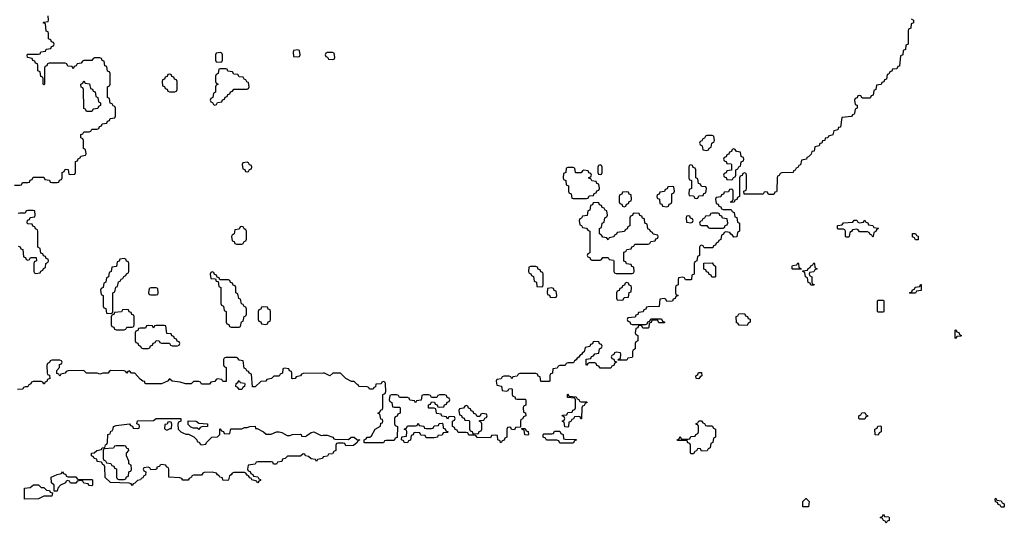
# Model space of a CAD drawing. Header units: inches. Extents: x 2777885 to 2884230, y 684484 to 829189.
# Tile 148 of 239: x 2827729 to 2835094, y 796066 to 799832. Entities that reach past the tile are written whole.
import ezdxf

# ---------------------------------------------------------------- set-up
doc = ezdxf.new("R2010")
doc.units = ezdxf.units.IN
doc.header["$MEASUREMENT"] = 0
doc.layers.add('C8729', color=7, linetype='Continuous')
doc.layers.add('C8739', color=7, linetype='Continuous')

msp = doc.modelspace()

# ---------------------------------------------------------------- linework, layer by layer
at = {"layer": 'C8729', "color": 6}
for points in [[(2827690, 798594), (2827730, 798594), (2827742, 798598), (2827750, 798614), (2827790, 798614), (2827802, 798618), (2827807.3, 798632.7), (2827822, 798638), (2827830, 798654), (2827910, 798654), (2827918, 798638), (2827952.7, 798632.7), (2827958, 798618), (2827970, 798614), (2828010, 798614), (2828022, 798618), (2828027.3, 798632.7), (2828042, 798638), (2828046, 798650), (2828046, 798690), (2828062, 798698), (2828070, 798714), (2828092.7, 798712.7), (2828098, 798678), (2828110, 798674), (2828142, 798678), (2828146, 798690), (2828147.3, 798772.7), (2828162, 798778), (2828167.3, 798792.7), (2828182, 798798), (2828187.3, 798812.7), (2828222, 798818), (2828226, 798830), (2828222, 798862), (2828206, 798870), (2828206, 798930), (2828202, 798942), (2828186, 798950), (2828187.3, 798972.7), (2828202, 798978), (2828210, 798994), (2828250, 798994), (2828262, 798998), (2828270, 799014), (2828310, 799014), (2828322, 799018), (2828327.3, 799032.7), (2828342, 799038), (2828347.3, 799052.7), (2828382, 799058), (2828387.3, 799072.7), (2828402, 799078), (2828407.3, 799092.7), (2828442, 799098), (2828446, 799110), (2828446, 799170), (2828442, 799182), (2828427.3, 799187.3), (2828422, 799202), (2828407.3, 799207.3), (2828402, 799242), (2828386, 799250), (2828386, 799330), (2828402, 799338), (2828406, 799350), (2828406, 799430), (2828402, 799442), (2828387.3, 799447.3), (2828382, 799482), (2828367.3, 799487.3), (2828362, 799522), (2828347.3, 799527.3), (2828342, 799542), (2828330, 799546), (2828290, 799546), (2828278, 799542), (2828270, 799526), (2828210, 799526), (2828198, 799522), (2828190, 799506), (2828158, 799502), (2828152.7, 799487.3), (2828138, 799482), (2828130, 799466), (2828122, 799482), (2828090, 799486), (2828082, 799502), (2828070, 799506), (2827950, 799506), (2827938, 799502), (2827932.7, 799487.3), (2827918, 799482), (2827914, 799470), (2827914, 799350), (2827910, 799346), (2827906, 799350), (2827906, 799390), (2827902, 799402), (2827887.3, 799407.3), (2827882, 799442), (2827866, 799450), (2827866, 799490), (2827862, 799502), (2827847.3, 799507.3), (2827842, 799522), (2827827.3, 799527.3), (2827822, 799542), (2827788.4, 799548.4), (2827786, 799570), (2827790, 799574), (2827870, 799574), (2827882, 799578), (2827887.3, 799592.7), (2827922, 799598), (2827927.3, 799612.7), (2827962, 799618), (2827967.3, 799632.7), (2827982, 799638), (2827986, 799650), (2827982, 799662), (2827967.3, 799667.3), (2827962, 799682), (2827946, 799690), (2827946, 799730), (2827942, 799742), (2827927.3, 799747.3), (2827922, 799802), (2827906, 799810), (2827910, 799814), (2827942, 799818), (2827946, 799830), (2827942, 799862)], [(2827718, 798138), (2827732.7, 798132.7), (2827738, 798118), (2827752.7, 798112.7), (2827758, 798058), (2827772.7, 798052.7), (2827778, 798038), (2827790, 798034), (2827802, 798038), (2827810, 798054), (2827852.7, 798052.7), (2827854, 798030), (2827838, 798022), (2827834, 798010), (2827834, 797950), (2827838, 797938), (2827850, 797934), (2827882, 797938), (2827887.3, 797952.7), (2827902, 797958), (2827907.3, 797972.7), (2827922, 797978), (2827926, 798010), (2827942, 798018), (2827946, 798030), (2827942, 798042), (2827927.3, 798047.3), (2827922, 798062), (2827907.3, 798067.3), (2827902, 798082), (2827887.3, 798087.3), (2827882, 798122), (2827866, 798130), (2827866, 798250), (2827862, 798262), (2827847.3, 798267.3), (2827842, 798282), (2827827.3, 798287.3), (2827822, 798302), (2827790, 798306), (2827786, 798310), (2827787.3, 798332.7), (2827802, 798338), (2827807.3, 798352.7), (2827842, 798358), (2827846, 798370), (2827842, 798402), (2827830, 798406), (2827790, 798406), (2827778, 798402), (2827770, 798386), (2827730, 798386), (2827718, 798382)], [(2830000, 797187.9), (2829850, 797186), (2829838, 797182), (2829830, 797168), (2829798, 797162), (2829790, 797148), (2829770, 797146), (2829766, 797150), (2829766, 797190), (2829762, 797202), (2829747.3, 797207.3), (2829742, 797222), (2829710, 797226), (2829698, 797222), (2829694, 797190), (2829678, 797182), (2829670, 797166), (2829630, 797166), (2829611.6, 797148.4), (2829578, 797142), (2829571.1, 797128.9), (2829532.7, 797127.3), (2829490, 797086), (2829470, 797086), (2829462, 797182), (2829448, 797188), (2829442, 797202), (2829427.3, 797207.3), (2829422, 797222), (2829407.3, 797227.3), (2829402, 797282), (2829370, 797286), (2829362, 797302), (2829350, 797306), (2829270, 797306), (2829258, 797302), (2829254, 797290), (2829254, 797250), (2829258, 797238), (2829274, 797230), (2829272.7, 797127.3), (2829250, 797126), (2829242, 797142), (2829210, 797146), (2829198, 797142), (2829190, 797126), (2829158, 797122), (2829150, 797106), (2829090, 797106), (2829082, 797122), (2829070, 797126), (2829030, 797126), (2829011.1, 797108.9), (2828970, 797109.2), (2828930, 797122), (2828869, 797129), (2828850, 797146), (2828834, 797130), (2828790.7, 797109.3), (2828671.6, 797108.4), (2828666, 797114), (2828666, 797126), (2828650, 797128), (2828630, 797144), (2828590, 797188), (2828566, 797190), (2828550, 797206), (2828538, 797202), (2828530, 797189), (2828522, 797202), (2828510, 797206), (2828412, 797208), (2828398, 797202), (2828390, 797188), (2828350, 797188), (2828330, 797182), (2828308.4, 797188.4), (2828230, 797189), (2828208.4, 797208.4), (2828092.7, 797207.3), (2828078, 797202), (2828070, 797188), (2828038, 797182), (2828030, 797166), (2828022, 797182), (2828007.3, 797187.3), (2828006, 797210), (2828026, 797230), (2828027.3, 797252.7), (2828042, 797258), (2828046, 797270), (2828042, 797282), (2828030, 797286), (2827970, 797286), (2827958, 797282), (2827952, 797268), (2827938, 797262), (2827932.7, 797247.3), (2827934, 797190), (2827938, 797178), (2827952.7, 797172.7), (2827954, 797150), (2827938, 797142), (2827932.7, 797127.3), (2827918, 797122), (2827914, 797110), (2827910, 797108), (2827902, 797122), (2827890, 797126), (2827830, 797126), (2827818, 797122), (2827812, 797108), (2827798, 797102), (2827790, 797086), (2827770, 797086), (2827758, 797082), (2827751.6, 797068.4), (2827712.7, 797067.3)], [(2830000, 796562.4), (2829998, 796562), (2829994, 796550), (2829958, 796542), (2829950, 796528), (2829942, 796542), (2829910, 796548), (2829890, 796566), (2829866, 796570), (2829862, 796582), (2829850, 796586), (2829830, 796568.7), (2829732.7, 796567.3), (2829714, 796550), (2829694, 796546), (2829690, 796528), (2829658, 796522), (2829650, 796508), (2829628.4, 796508.4), (2829622, 796522), (2829610, 796526), (2829510, 796526), (2829498, 796522), (2829491.6, 796508.4), (2829438, 796502), (2829434, 796470), (2829438, 796458), (2829452.7, 796452.7), (2829458, 796438), (2829472, 796432), (2829478, 796418), (2829510, 796414), (2829518, 796398), (2829530, 796394), (2829530, 796386), (2829518, 796382), (2829511.1, 796368.9), (2829506, 796370), (2829502, 796382), (2829466, 796390), (2829462, 796402), (2829450, 796406), (2829442, 796422), (2829430, 796426), (2829422, 796442), (2829410, 796446), (2829330, 796446), (2829318, 796442), (2829312, 796428), (2829298, 796422), (2829292, 796390), (2829287.3, 796387.3), (2829250, 796388), (2829246, 796406), (2829226, 796410), (2829222, 796422), (2829208, 796428), (2829202, 796442), (2829170, 796448), (2829110, 796446), (2829098, 796442), (2829090, 796426), (2829030, 796426), (2829018, 796422), (2829014, 796410), (2828998, 796402), (2828990, 796388), (2828950, 796388.7), (2828942, 796402), (2828927.3, 796407.3), (2828846, 796410), (2828846, 796470), (2828842, 796482), (2828828, 796488), (2828822, 796502), (2828790, 796506), (2828778, 796502), (2828774, 796490), (2828754, 796486), (2828754, 796474), (2828747.3, 796467.3), (2828710, 796466), (2828702, 796482), (2828690, 796486), (2828658, 796482), (2828654, 796470), (2828658, 796458), (2828674, 796450), (2828670, 796426), (2828658, 796422), (2828650, 796406), (2828638, 796402), (2828634, 796390), (2828610, 796386), (2828590, 796366), (2828578, 796362), (2828570, 796348), (2828562, 796362), (2828547.3, 796367.3), (2828408, 796370), (2828368.4, 796408.4), (2828367.3, 796487.3), (2828362, 796502), (2828350, 796506), (2828342, 796522), (2828309.1, 796529.1), (2828306, 796546), (2828286, 796550), (2828282, 796562), (2828266, 796570), (2828266, 796590), (2828287.3, 796592.7), (2828306, 796610), (2828342, 796618), (2828346, 796630), (2828366, 796634), (2828370, 796654), (2828382, 796658), (2828386, 796670), (2828388.7, 796730), (2828406, 796734), (2828410, 796754), (2828422, 796758), (2828428, 796772), (2828430, 796791), (2828450, 796798), (2828551, 796811), (2828558, 796798), (2828572.7, 796792.7), (2828578, 796778), (2828610, 796774), (2828622, 796778), (2828626, 796790), (2828622, 796802), (2828606, 796810), (2828610, 796831.3), (2828730, 796834), (2828750.7, 796850.7), (2828934, 796850), (2828934, 796830), (2828918, 796822), (2828912.7, 796807.3), (2828914, 796770), (2828934, 796750), (2828950, 796742), (2828972.7, 796732.7), (2828991.6, 796731.6), (2829031.6, 796711.6), (2829054, 796690), (2829058, 796678), (2829074, 796670), (2829078, 796658), (2829090, 796654), (2829122, 796658), (2829126, 796670), (2829166, 796710), (2829208, 796712), (2829226, 796730), (2829226, 796770), (2829230, 796774), (2829238, 796758), (2829252.7, 796752.7), (2829258, 796738), (2829290, 796734), (2829302, 796738), (2829308.4, 796771.6), (2829390, 796772), (2829410, 796782), (2829430, 796782), (2829451, 796791), (2829490, 796791.3), (2829494, 796774), (2829506, 796774), (2829554, 796750), (2829572.7, 796732.7), (2829610, 796732), (2829650, 796751.3), (2829668.9, 796751.1), (2829690, 796744.7), (2829730, 796722), (2829750, 796722), (2829771.1, 796731.1), (2829828.4, 796731.6), (2829834, 796730), (2829838, 796718), (2829870, 796714), (2829876.4, 796723.6), (2829910, 796744.7), (2829930.5, 796750.5), (2829983.6, 796723.6), (2830000, 796724)]]:
    msp.add_lwpolyline(points, dxfattribs=at)
for points in [[(2829230, 799586), (2829198, 799582), (2829194, 799570), (2829194, 799530), (2829198, 799518), (2829230, 799514), (2829242, 799518), (2829246, 799530), (2829246, 799570), (2829242, 799582)], [(2829810, 799606), (2829778, 799602), (2829774, 799590), (2829778, 799558), (2829810, 799554), (2829822, 799558), (2829826, 799570), (2829822, 799602)], [(2829270, 799466), (2829230, 799466), (2829218, 799462), (2829214, 799430), (2829198, 799422), (2829194, 799410), (2829194, 799370), (2829198, 799358), (2829214, 799350), (2829198, 799342), (2829194, 799330), (2829194, 799290), (2829178, 799282), (2829174, 799250), (2829158, 799242), (2829154, 799230), (2829158, 799218), (2829172.7, 799212.7), (2829178, 799198), (2829190, 799194), (2829202, 799198), (2829210, 799214), (2829242, 799218), (2829247.3, 799232.7), (2829262, 799238), (2829267.3, 799252.7), (2829282, 799258), (2829287.3, 799272.7), (2829302, 799278), (2829307.3, 799292.7), (2829322, 799298), (2829330, 799314), (2829430, 799314), (2829442, 799318), (2829446, 799330), (2829442, 799362), (2829427.3, 799367.3), (2829422, 799382), (2829407.3, 799387.3), (2829402, 799402), (2829370, 799406), (2829362, 799422), (2829330, 799426), (2829322, 799442), (2829287.3, 799447.3), (2829282, 799462)], [(2828230, 799146), (2828222, 799162), (2828208.4, 799168.4), (2828206, 799310), (2828202, 799322), (2828188.4, 799328.4), (2828186, 799350), (2828202, 799358), (2828210, 799374), (2828218, 799358), (2828252.7, 799352.7), (2828258, 799318), (2828272.7, 799312.7), (2828278, 799298), (2828292.7, 799292.7), (2828298, 799258), (2828314, 799250), (2828318, 799218), (2828334, 799210), (2828334, 799190), (2828318, 799182), (2828312.7, 799167.3), (2828278, 799162), (2828270, 799146)], [(2828850, 799426), (2828838, 799422), (2828832.7, 799407.3), (2828818, 799402), (2828812.7, 799387.3), (2828798, 799382), (2828794, 799370), (2828798, 799338), (2828812.7, 799332.7), (2828818, 799318), (2828832.7, 799312.7), (2828838, 799298), (2828850, 799294), (2828890, 799294), (2828902, 799298), (2828906, 799310), (2828906, 799370), (2828902, 799382), (2828887.3, 799387.3), (2828882, 799402), (2828867.3, 799407.3), (2828862, 799422)], [(2829430, 798766), (2829398, 798762), (2829394, 798750), (2829398, 798718), (2829412.7, 798712.7), (2829418, 798698), (2829430, 798694), (2829442, 798698), (2829447.3, 798712.7), (2829462, 798718), (2829466, 798730), (2829462, 798742), (2829447.3, 798747.3), (2829442, 798762)], [(2829390, 798286), (2829378, 798282), (2829370, 798266), (2829338, 798262), (2829334, 798230), (2829318, 798222), (2829314, 798210), (2829318, 798178), (2829332.7, 798172.7), (2829338, 798158), (2829350, 798154), (2829390, 798154), (2829402, 798158), (2829407.3, 798172.7), (2829422, 798178), (2829426, 798190), (2829426, 798250), (2829422, 798262), (2829407.3, 798267.3), (2829402, 798282)], [(2828510, 798046), (2828478, 798042), (2828472.7, 798027.3), (2828458, 798022), (2828452.7, 797987.3), (2828418, 797982), (2828414, 797950), (2828398, 797942), (2828394, 797910), (2828378, 797902), (2828374, 797870), (2828358, 797862), (2828354, 797830), (2828338, 797822), (2828334, 797810), (2828338, 797778), (2828354, 797770), (2828354, 797690), (2828358, 797678), (2828372.7, 797672.7), (2828378, 797638), (2828410, 797634), (2828422, 797638), (2828426, 797650), (2828426, 797790), (2828442, 797798), (2828447.3, 797832.7), (2828462, 797838), (2828467.3, 797872.7), (2828482, 797878), (2828487.3, 797892.7), (2828502, 797898), (2828507.3, 797912.7), (2828522, 797918), (2828527.3, 797932.7), (2828542, 797938), (2828546, 797950), (2828546, 798010), (2828542, 798022), (2828527.3, 798027.3), (2828522, 798042)], [(2829170, 797946), (2829158, 797942), (2829154, 797930), (2829158, 797898), (2829194, 797894), (2829198, 797878), (2829214, 797874), (2829218, 797838), (2829234, 797830), (2829234, 797710), (2829238, 797698), (2829254, 797690), (2829258, 797658), (2829274, 797650), (2829274, 797570), (2829278, 797558), (2829292.7, 797552.7), (2829298, 797538), (2829310, 797534), (2829370, 797534), (2829382, 797538), (2829387.3, 797572.7), (2829402, 797578), (2829407.3, 797612.7), (2829422, 797618), (2829426, 797630), (2829426, 797670), (2829422, 797682), (2829407.3, 797687.3), (2829402, 797702), (2829387.3, 797707.3), (2829382, 797742), (2829367.3, 797747.3), (2829362, 797782), (2829346, 797790), (2829346, 797830), (2829342, 797842), (2829327.3, 797847.3), (2829322, 797862), (2829307.3, 797867.3), (2829302, 797882), (2829290, 797886), (2829226, 797886), (2829222, 797902), (2829206, 797906), (2829202, 797922), (2829187.3, 797927.3), (2829182, 797942)], [(2828750, 797826), (2828710, 797826), (2828698, 797822), (2828694, 797790), (2828698, 797778), (2828710, 797774), (2828750, 797774), (2828762, 797778), (2828766, 797790), (2828762, 797822)], [(2829550, 797686), (2829538, 797682), (2829532.7, 797667.3), (2829518, 797662), (2829514, 797650), (2829514, 797590), (2829518, 797578), (2829532.7, 797572.7), (2829538, 797558), (2829570, 797554), (2829582, 797558), (2829587.3, 797572.7), (2829602, 797578), (2829606, 797590), (2829606, 797650), (2829602, 797662), (2829587.3, 797667.3), (2829582, 797682)], [(2828530, 797666), (2828498, 797662), (2828492, 797648), (2828438, 797642), (2828432.7, 797627.3), (2828418, 797622), (2828414, 797610), (2828414, 797550), (2828418, 797538), (2828432.7, 797532.7), (2828438, 797518), (2828450, 797514), (2828510, 797514), (2828522, 797518), (2828530, 797534), (2828570, 797534), (2828582, 797538), (2828586, 797550), (2828586, 797610), (2828582, 797622), (2828567.3, 797627.3), (2828562, 797642), (2828547.3, 797647.3), (2828542, 797662)], [(2828810, 797546), (2828750, 797546), (2828738, 797542), (2828730, 797526), (2828722, 797542), (2828690, 797546), (2828678, 797542), (2828670, 797526), (2828630, 797526), (2828618, 797522), (2828612.7, 797507.3), (2828598, 797502), (2828594, 797490), (2828594, 797430), (2828598, 797418), (2828612.7, 797412.7), (2828618, 797398), (2828632, 797392), (2828638, 797378), (2828650, 797374), (2828690, 797374), (2828702, 797378), (2828707.3, 797392.7), (2828722, 797398), (2828727.3, 797412.7), (2828742, 797418), (2828750, 797434), (2828771.6, 797431.6), (2828778, 797418), (2828790, 797414), (2828850, 797414), (2828858, 797398), (2828870, 797394), (2828910, 797394), (2828922, 797398), (2828926, 797410), (2828922, 797422), (2828907.3, 797427.3), (2828902, 797442), (2828887.3, 797447.3), (2828882, 797462), (2828868, 797468), (2828862, 797482), (2828830, 797486), (2828822, 797542)], [(2829370, 797066), (2829362, 797082), (2829346, 797090), (2829347.3, 797112.7), (2829362, 797118), (2829370, 797134), (2829378, 797118), (2829410, 797114), (2829414, 797110), (2829411.6, 797088.4), (2829398, 797082), (2829390, 797066)], [(2828850, 796826), (2828838, 796822), (2828831.6, 796808.4), (2828814, 796806), (2828812.7, 796772.7), (2828830, 796762), (2828854, 796774), (2828866, 796774), (2828867.3, 796807.3), (2828862, 796822)], [(2829070, 796768), (2829058, 796778), (2829030, 796778), (2829010, 796786), (2828990, 796806), (2828988.7, 796831.3), (2829050, 796831), (2829070, 796814), (2829134, 796810), (2829134, 796790), (2829092.7, 796787.3), (2829078, 796782)], [(2828510, 796646), (2828450, 796646), (2828438, 796642), (2828430, 796628), (2828358, 796622), (2828354, 796610), (2828354, 796550), (2828358, 796538), (2828372, 796532), (2828378, 796518), (2828410, 796514), (2828418, 796498), (2828432.7, 796492.7), (2828438, 796478), (2828452.7, 796472.7), (2828454, 796410), (2828458, 796398), (2828470, 796394), (2828510, 796394), (2828522, 796398), (2828527.3, 796412.7), (2828542, 796418), (2828546, 796450), (2828562, 796458), (2828566, 796470), (2828562, 796502), (2828546, 796510), (2828546, 796530), (2828528.7, 796570), (2828528.7, 796591.3), (2828546, 796610), (2828542, 796622), (2828530, 796626), (2828522, 796642)], [(2828092.7, 796412.7), (2828150, 796414), (2828158, 796398), (2828170, 796394), (2828270, 796394), (2828274, 796390), (2828274, 796350), (2828270, 796346), (2828248.4, 796348.4), (2828242, 796362), (2828210, 796366), (2828202, 796382), (2828190, 796386), (2828158, 796382), (2828150, 796366), (2828110, 796366), (2828102, 796382), (2828090, 796386), (2828078, 796382), (2828071.6, 796368.4), (2828034, 796350), (2828014, 796330), (2828010, 796306), (2827986, 796306), (2827986, 796350), (2827968.4, 796368.4), (2827966, 796410), (2828010, 796432), (2828042, 796438), (2828050, 796451.3), (2828058, 796438), (2828074, 796430), (2828078, 796418)], [(2827890, 796334), (2827910, 796334), (2827930, 796314), (2827952, 796312), (2827958, 796298), (2827974, 796294), (2827970, 796268.7), (2827910, 796268.7), (2827870, 796248.7), (2827766, 796246), (2827766, 796330), (2827807.3, 796332.7), (2827832.7, 796352.7), (2827870, 796354)]]:
    msp.add_lwpolyline(points, close=True, dxfattribs=at)
at = {"layer": 'C8739', "color": 6}
for points in [[(2834398, 799838), (2834414, 799830), (2834414, 799810), (2834398, 799802), (2834394, 799770), (2834378, 799762), (2834374, 799750), (2834374, 799650), (2834358, 799642), (2834354, 799610), (2834338, 799602), (2834334, 799570), (2834318, 799562), (2834310, 799486), (2834298, 799482), (2834290, 799466), (2834258, 799462), (2834252, 799448), (2834238, 799442), (2834230, 799426), (2834218, 799422), (2834212.7, 799387.3), (2834198, 799382), (2834192.7, 799367.3), (2834178, 799362), (2834172.7, 799347.3), (2834138, 799342), (2834134, 799310), (2834118, 799302), (2834112.7, 799267.3), (2834098, 799262), (2834090, 799246), (2834030, 799246), (2834022, 799262), (2834010, 799266), (2833998, 799262), (2833992.7, 799247.3), (2833978, 799242), (2833974, 799230), (2833978, 799198), (2833992.7, 799192.7), (2833994, 799170), (2833978, 799162), (2833974, 799130), (2833970, 799126), (2833958, 799122), (2833950, 799108), (2833878, 799102), (2833870, 799028), (2833854, 799026), (2833850, 799008), (2833818, 799002), (2833812, 798970), (2833778, 798962), (2833774, 798950), (2833754, 798946), (2833752, 798930), (2833734, 798926), (2833730, 798908), (2833714, 798906), (2833710, 798888), (2833678, 798882), (2833672, 798850), (2833654, 798846), (2833650, 798826), (2833630, 798806), (2833618, 798802), (2833614, 798790), (2833578, 798782), (2833570, 798746), (2833558, 798742), (2833550, 798726), (2833538, 798722), (2833530, 798706), (2833518, 798702), (2833514, 798690), (2833430, 798686), (2833418, 798682), (2833410, 798666), (2833398, 798662), (2833394, 798650), (2833392.7, 798552.7), (2833390, 798546), (2833378, 798542), (2833370, 798526), (2833330, 798526), (2833322, 798542), (2833310, 798546), (2833298, 798542), (2833290, 798528), (2833147.3, 798527.3), (2833146, 798550), (2833162, 798558), (2833166, 798570), (2833166, 798670), (2833162, 798682), (2833150, 798686), (2833138, 798682), (2833132.7, 798667.3), (2833118, 798662), (2833114, 798650), (2833114, 798510), (2833098, 798502), (2833092.7, 798487.3), (2833078, 798482), (2833072.7, 798467.3), (2833050, 798466), (2833046, 798470), (2833062, 798478), (2833066, 798490), (2833066, 798550), (2833062, 798562), (2833050, 798566), (2833038, 798562), (2833030, 798546), (2832998, 798542), (2832992.7, 798527.3), (2832978, 798522), (2832972.7, 798507.3), (2832938, 798502), (2832934, 798490), (2832938, 798458), (2832952.7, 798452.7), (2832958, 798438), (2832972.7, 798432.7), (2832978, 798418), (2832990, 798414), (2833050, 798414), (2833058, 798398), (2833074, 798390), (2833078, 798358), (2833092.7, 798352.7), (2833098, 798318), (2833114, 798310), (2833114, 798250), (2833098, 798242), (2833092.7, 798207.3), (2833070, 798206), (2833062, 798222), (2833047.3, 798227.3), (2833042, 798242), (2833010, 798246), (2832998, 798242), (2832992.7, 798227.3), (2832978, 798222), (2832972.7, 798187.3), (2832958, 798182), (2832952.7, 798167.3), (2832938, 798162), (2832932.7, 798147.3), (2832918, 798142), (2832912.7, 798127.3), (2832850, 798126), (2832842, 798142), (2832830, 798146), (2832818, 798142), (2832814, 798130), (2832814, 798070), (2832798, 798062), (2832794, 798030), (2832778, 798022), (2832774, 798010), (2832774, 797930), (2832758, 797922), (2832754, 797890), (2832750, 797886), (2832710, 797886), (2832702, 797902), (2832690, 797906), (2832658, 797902), (2832654, 797890), (2832654, 797850), (2832638, 797842), (2832634, 797830), (2832634, 797790), (2832638, 797778), (2832654, 797770), (2832638, 797762), (2832632.7, 797747.3), (2832618, 797742), (2832612.7, 797727.3), (2832570, 797726), (2832562, 797742), (2832550, 797746), (2832518, 797742), (2832512.7, 797687.3), (2832430, 797686), (2832418, 797682), (2832412.7, 797667.3), (2832398, 797662), (2832392.7, 797647.3), (2832358, 797642), (2832352.7, 797627.3), (2832338, 797622), (2832332.7, 797607.3), (2832278, 797602), (2832274, 797590), (2832278, 797578), (2832292.7, 797572.7), (2832298, 797558), (2832310, 797554), (2832410, 797554), (2832422, 797558), (2832427.3, 797572.7), (2832442, 797578), (2832450, 797594), (2832530, 797594), (2832538, 797578), (2832554, 797570), (2832550, 797566), (2832510, 797566), (2832502, 797582), (2832470, 797586), (2832458, 797582), (2832452.7, 797567.3), (2832438, 797562), (2832434, 797530), (2832430, 797526), (2832390, 797526), (2832382, 797542), (2832370, 797546), (2832358, 797542), (2832352.7, 797527.3), (2832338, 797522), (2832334, 797490), (2832338, 797478), (2832354, 797470), (2832354, 797430), (2832338, 797422), (2832334, 797410), (2832334, 797370), (2832318, 797362), (2832314, 797350), (2832314, 797310), (2832310, 797306), (2832278, 797302), (2832270, 797286), (2832206, 797286), (2832207.3, 797292.7), (2832222, 797298), (2832226, 797330), (2832222, 797342), (2832190, 797346), (2832178, 797342), (2832172.7, 797327.3), (2832158, 797322), (2832154, 797310), (2832158, 797298), (2832172.7, 797292.7), (2832178, 797278), (2832194, 797274), (2832194, 797270), (2832178, 797262), (2832172.7, 797247.3), (2832158, 797242), (2832150, 797226), (2832070, 797226), (2832062, 797242), (2832047.3, 797247.3), (2832042, 797262), (2832030, 797266), (2831990, 797266), (2831978, 797262), (2831970, 797246), (2831966, 797250), (2831967.3, 797292.7), (2832002, 797298), (2832007.3, 797312.7), (2832022, 797318), (2832030, 797334), (2832062, 797338), (2832066, 797370), (2832082, 797378), (2832086, 797390), (2832082, 797402), (2832067.3, 797407.3), (2832062, 797422), (2832030, 797426), (2832018, 797422), (2832012.7, 797407.3), (2831998, 797402), (2831992.7, 797387.3), (2831958, 797382), (2831952.7, 797347.3), (2831938, 797342), (2831932.7, 797327.3), (2831918, 797322), (2831912.7, 797307.3), (2831898, 797302), (2831892.7, 797287.3), (2831878, 797282), (2831872.7, 797267.3), (2831830, 797266), (2831818, 797262), (2831810, 797246), (2831770, 797246), (2831758, 797242), (2831750, 797226), (2831718, 797222), (2831714, 797190), (2831698, 797182), (2831694, 797170), (2831694, 797130), (2831690, 797126), (2831627.3, 797127.3), (2831622, 797162), (2831607.3, 797167.3), (2831602, 797182), (2831590, 797186), (2831470, 797186), (2831458, 797182), (2831450, 797166), (2831418, 797162), (2831410, 797146), (2831402, 797162), (2831390, 797166), (2831350, 797166), (2831338, 797162), (2831330, 797146), (2831298, 797142), (2831294, 797130), (2831298, 797098), (2831332.7, 797092.7), (2831338, 797058), (2831370, 797054), (2831382, 797058), (2831387.3, 797072.7), (2831410, 797074), (2831414, 797070), (2831414, 797030), (2831418, 797018), (2831432.7, 797012.7), (2831438, 796998), (2831450, 796994), (2831510, 796994), (2831514, 796990), (2831514, 796950), (2831498, 796942), (2831494, 796930), (2831498, 796898), (2831511.6, 796891.6), (2831514, 796870), (2831498, 796862), (2831490, 796846), (2831478, 796842), (2831474, 796830), (2831474, 796786), (2831438, 796782), (2831430, 796766), (2831407.3, 796767.3), (2831402, 796782), (2831390, 796786), (2831378, 796782), (2831374, 796770), (2831374, 796710), (2831358, 796702), (2831352.7, 796687.3), (2831338, 796682), (2831331.6, 796668.4), (2831326, 796670), (2831322, 796682), (2831306, 796690), (2831302, 796722), (2831290, 796726), (2831258, 796722), (2831250, 796706), (2831150, 796708), (2831142, 796722), (2831130, 796726), (2831090, 796726), (2831082, 796742), (2831070, 796746), (2831010, 796746), (2831002, 796762), (2830987.3, 796767.3), (2830982, 796782), (2830966, 796790), (2830966, 796830), (2830982, 796838), (2830986, 796850), (2830982, 796862), (2830950, 796866), (2830938, 796862), (2830930, 796846), (2830922, 796862), (2830887.3, 796867.3), (2830882, 796882), (2830850, 796886), (2830846, 796890), (2830842, 796922), (2830830, 796926), (2830790, 796926), (2830786, 796930), (2830787.3, 796952.7), (2830802, 796958), (2830810, 796974), (2830832.7, 796972.7), (2830838, 796958), (2830852.7, 796952.7), (2830858, 796938), (2830870, 796934), (2830902, 796938), (2830907.3, 796952.7), (2830922, 796958), (2830927.3, 796972.7), (2830942, 796978), (2830946, 796990), (2830942, 797002), (2830927.3, 797007.3), (2830922, 797022), (2830910, 797026), (2830870, 797026), (2830858, 797022), (2830850, 797006), (2830810, 797006), (2830802, 797022), (2830790, 797026), (2830750, 797026), (2830738, 797022), (2830732.7, 796987.3), (2830698, 796982), (2830690, 796966), (2830682, 796982), (2830647.3, 796987.3), (2830642, 797002), (2830630, 797006), (2830570, 797006), (2830562, 797022), (2830550, 797026), (2830510, 797026), (2830498, 797022), (2830494, 796990), (2830498, 796978), (2830514, 796970), (2830518, 796938), (2830530, 796934), (2830570, 796934), (2830574, 796930), (2830574, 796890), (2830558, 796882), (2830552.7, 796867.3), (2830538, 796862), (2830534, 796850), (2830534, 796810), (2830538, 796798), (2830554, 796790), (2830552.7, 796707.3), (2830538, 796702), (2830530, 796686), (2830470, 796686), (2830458, 796682), (2830450, 796668), (2830310, 796668), (2830306, 796670), (2830306, 796690), (2830322, 796698), (2830328.7, 796710), (2830349.1, 796710.9), (2830360.4, 796719.6), (2830389, 796770), (2830428.4, 796791.6), (2830430, 796814), (2830442, 796818), (2830446, 796830), (2830442, 796842), (2830430, 796846), (2830422, 796882), (2830409, 796890), (2830422, 796898), (2830430, 796914), (2830442, 796918), (2830446, 796930), (2830446, 797030), (2830462, 797038), (2830467.3, 797052.7), (2830466, 797110), (2830462, 797122), (2830450, 797126), (2830438, 797122), (2830432, 797108), (2830394, 797106), (2830390, 797086), (2830378, 797082), (2830374, 797070), (2830351, 797069), (2830346, 797070), (2830342, 797082), (2830327.3, 797087.3), (2830266, 797090), (2830262, 797102), (2830250, 797106), (2830230, 797126), (2830210, 797126), (2830168, 797150), (2830128.7, 797188.7), (2830071.3, 797188.7), (2830050, 797168.7), (2830010, 797188), (2830000, 797187.9)], [(2830000, 796724), (2830030, 796724.7), (2830071.1, 796711.1), (2830078, 796698), (2830090, 796694), (2830188.4, 796691.6), (2830208, 796710), (2830230, 796710.8), (2830251.6, 796691.6), (2830274, 796690), (2830258, 796682), (2830254, 796670), (2830227.3, 796647.3), (2830170, 796646), (2830162, 796662), (2830150, 796666), (2830110, 796666), (2830098, 796662), (2830094, 796650), (2830094, 796610), (2830078, 796602), (2830070, 796586), (2830038, 796582), (2830031.6, 796568.4), (2830000, 796562.4)]]:
    msp.add_lwpolyline(points, dxfattribs=at)
for points in [[(2830070, 799586), (2830030, 799586), (2830018, 799582), (2830014, 799570), (2830018, 799558), (2830032.7, 799552.7), (2830038, 799538), (2830070, 799534), (2830082, 799538), (2830086, 799550), (2830082, 799582)], [(2832910, 798966), (2832870, 798966), (2832858, 798962), (2832852.7, 798947.3), (2832838, 798942), (2832832.7, 798927.3), (2832818, 798922), (2832814, 798910), (2832818, 798898), (2832834, 798890), (2832838, 798858), (2832870, 798854), (2832882, 798858), (2832887.3, 798872.7), (2832902, 798878), (2832906, 798910), (2832922, 798918), (2832926, 798930), (2832922, 798962)], [(2833070, 798866), (2833058, 798862), (2833052.7, 798847.3), (2833038, 798842), (2833032.7, 798827.3), (2833018, 798822), (2833012.7, 798807.3), (2832998, 798802), (2832994, 798790), (2832998, 798778), (2833012.7, 798772.7), (2833018, 798758), (2833050, 798754), (2833054, 798750), (2833052.7, 798707.3), (2833018, 798702), (2833012.7, 798687.3), (2832998, 798682), (2832994, 798670), (2832998, 798658), (2833012.7, 798652.7), (2833018, 798638), (2833050, 798634), (2833062, 798638), (2833067.3, 798652.7), (2833082, 798658), (2833086, 798670), (2833086, 798710), (2833102, 798718), (2833107.3, 798732.7), (2833122, 798738), (2833126, 798770), (2833142, 798778), (2833146, 798790), (2833142, 798802), (2833126, 798810), (2833122, 798842), (2833090, 798846), (2833082, 798862)], [(2831870, 798726), (2831830, 798726), (2831818, 798722), (2831814, 798690), (2831798, 798682), (2831794, 798650), (2831798, 798638), (2831814, 798630), (2831818, 798598), (2831834, 798590), (2831834, 798550), (2831838, 798538), (2831854, 798530), (2831858, 798498), (2831870, 798494), (2831970, 798494), (2831982, 798498), (2831990, 798514), (2832022, 798518), (2832027.3, 798532.7), (2832042, 798538), (2832047.3, 798552.7), (2832062, 798558), (2832066, 798570), (2832062, 798602), (2832047.3, 798607.3), (2832042, 798622), (2832010, 798626), (2832002, 798642), (2831987.3, 798647.3), (2831987.3, 798652.7), (2832002, 798658), (2832006, 798670), (2832002, 798682), (2831987.3, 798687.3), (2831982, 798702), (2831950, 798706), (2831938, 798702), (2831930, 798686), (2831890, 798686), (2831886, 798690), (2831882, 798722)], [(2832070, 798746), (2832058, 798742), (2832054, 798730), (2832054, 798690), (2832058, 798678), (2832070, 798674), (2832082, 798678), (2832086, 798690), (2832086, 798730), (2832082, 798742)], [(2832750, 798746), (2832738, 798742), (2832734, 798730), (2832734, 798650), (2832738, 798638), (2832754, 798630), (2832754, 798570), (2832738, 798562), (2832734, 798530), (2832738, 798518), (2832770, 798514), (2832778, 798498), (2832790, 798494), (2832802, 798498), (2832810, 798514), (2832842, 798518), (2832847.3, 798532.7), (2832862, 798538), (2832866, 798570), (2832862, 798582), (2832830, 798586), (2832822, 798602), (2832807.3, 798607.3), (2832802, 798642), (2832786, 798650), (2832786, 798710), (2832782, 798722), (2832767.3, 798727.3), (2832762, 798742)], [(2832610, 798586), (2832578, 798582), (2832572.7, 798567.3), (2832558, 798562), (2832552.7, 798547.3), (2832518, 798542), (2832512.7, 798527.3), (2832498, 798522), (2832494, 798510), (2832498, 798498), (2832514, 798490), (2832518, 798458), (2832532.7, 798452.7), (2832538, 798438), (2832570, 798434), (2832582, 798438), (2832587.3, 798452.7), (2832602, 798458), (2832606, 798470), (2832606, 798530), (2832622, 798538), (2832626, 798550), (2832622, 798582)], [(2832270, 798546), (2832238, 798542), (2832232.7, 798527.3), (2832218, 798522), (2832214, 798510), (2832214, 798470), (2832218, 798458), (2832232.7, 798452.7), (2832238, 798438), (2832250, 798434), (2832262, 798438), (2832267.3, 798452.7), (2832282, 798458), (2832287.3, 798472.7), (2832302, 798478), (2832306, 798490), (2832302, 798522), (2832287.3, 798527.3), (2832282, 798542)], [(2832050, 798466), (2832018, 798462), (2832012.7, 798447.3), (2831998, 798442), (2831992.7, 798407.3), (2831978, 798402), (2831972.7, 798367.3), (2831938, 798362), (2831932.7, 798347.3), (2831918, 798342), (2831914, 798330), (2831918, 798298), (2831932.7, 798292.7), (2831938, 798278), (2831970, 798274), (2831978, 798258), (2831994, 798250), (2831994, 798090), (2831978, 798082), (2831974, 798070), (2831978, 798058), (2831992.7, 798052.7), (2831998, 798038), (2832010, 798034), (2832070, 798034), (2832082, 798038), (2832090, 798054), (2832130, 798054), (2832138, 798038), (2832170, 798034), (2832174, 798030), (2832174, 797950), (2832178, 797938), (2832190, 797934), (2832310, 797934), (2832322, 797938), (2832326, 797950), (2832322, 797982), (2832307.3, 797987.3), (2832302, 798002), (2832267.3, 798007.3), (2832262, 798022), (2832247.3, 798027.3), (2832247.3, 798092.7), (2832262, 798098), (2832270, 798114), (2832302, 798118), (2832307.3, 798132.7), (2832322, 798138), (2832330, 798154), (2832430, 798154), (2832442, 798158), (2832450, 798174), (2832482, 798178), (2832487.3, 798192.7), (2832502, 798198), (2832506, 798210), (2832502, 798222), (2832467.3, 798227.3), (2832462, 798242), (2832447.3, 798247.3), (2832442, 798262), (2832427.3, 798267.3), (2832422, 798302), (2832406, 798310), (2832402, 798342), (2832387.3, 798347.3), (2832382, 798362), (2832367.3, 798367.3), (2832362, 798382), (2832330, 798386), (2832318, 798382), (2832312.7, 798367.3), (2832298, 798362), (2832294, 798350), (2832294, 798290), (2832278, 798282), (2832272.7, 798267.3), (2832258, 798262), (2832252.7, 798247.3), (2832198, 798242), (2832192.7, 798227.3), (2832178, 798222), (2832172.7, 798207.3), (2832138, 798202), (2832130, 798186), (2832122, 798202), (2832090, 798206), (2832082, 798222), (2832066, 798230), (2832066, 798270), (2832082, 798278), (2832086, 798310), (2832102, 798318), (2832106, 798350), (2832122, 798358), (2832126, 798370), (2832122, 798402), (2832107.3, 798407.3), (2832102, 798422), (2832087.3, 798427.3), (2832082, 798442), (2832067.3, 798447.3), (2832062, 798462)], [(2832730, 798366), (2832718, 798362), (2832714, 798350), (2832718, 798318), (2832750, 798314), (2832762, 798318), (2832766, 798330), (2832762, 798342), (2832747.3, 798347.3), (2832742, 798362)], [(2832950, 798386), (2832910, 798386), (2832898, 798382), (2832890, 798366), (2832858, 798362), (2832852.7, 798347.3), (2832838, 798342), (2832832.7, 798327.3), (2832818, 798322), (2832814, 798310), (2832818, 798298), (2832830, 798294), (2832870, 798294), (2832878, 798278), (2832890, 798274), (2832990, 798274), (2833002, 798278), (2833007.3, 798292.7), (2833022, 798298), (2833026, 798310), (2833022, 798342), (2832987.3, 798347.3), (2832982, 798362), (2832967.3, 798367.3), (2832962, 798382)], [(2834110, 798206), (2834102, 798222), (2834087.3, 798227.3), (2834082, 798242), (2834070, 798246), (2834010, 798246), (2834002, 798262), (2833990, 798266), (2833958, 798262), (2833952, 798248), (2833938, 798242), (2833934, 798210), (2833930, 798206), (2833910, 798206), (2833906, 798210), (2833906, 798250), (2833902, 798262), (2833890, 798266), (2833850, 798266), (2833846, 798270), (2833846, 798290), (2833850, 798294), (2833882, 798298), (2833890, 798312), (2833962, 798318), (2833970, 798334), (2833990, 798334), (2833998, 798318), (2834010, 798314), (2834042, 798318), (2834050, 798334), (2834058, 798318), (2834072.7, 798312.7), (2834078, 798298), (2834110, 798294), (2834118, 798278), (2834150, 798274), (2834154, 798270), (2834138, 798262), (2834132.7, 798247.3), (2834118, 798242), (2834114, 798210)], [(2834430, 798186), (2834422, 798202), (2834407.3, 798207.3), (2834407.3, 798232.7), (2834430, 798234), (2834438, 798218), (2834450, 798214), (2834450, 798186)], [(2831590, 797986), (2831550, 797986), (2831538, 797982), (2831534, 797950), (2831538, 797938), (2831552.7, 797932.7), (2831558, 797918), (2831572.7, 797912.7), (2831578, 797878), (2831594, 797870), (2831598, 797838), (2831630, 797834), (2831642, 797838), (2831646, 797850), (2831646, 797930), (2831642, 797942), (2831627.3, 797947.3), (2831622, 797962), (2831607.3, 797967.3), (2831602, 797982)], [(2832930, 797906), (2832907.3, 797907.3), (2832902, 797922), (2832887.3, 797927.3), (2832882, 797942), (2832867.3, 797947.3), (2832862, 797962), (2832847.3, 797967.3), (2832847.3, 798012.7), (2832910, 798014), (2832918, 797998), (2832934, 797990), (2832934, 797910)], [(2833510, 797966), (2833506, 797970), (2833506, 797990), (2833510, 797994), (2833542, 797998), (2833550, 798014), (2833554, 798010), (2833558, 797978), (2833572.7, 797972.7), (2833574, 797966), (2833570, 797966)], [(2833670, 797846), (2833647.3, 797847.3), (2833642, 797862), (2833627.3, 797867.3), (2833622, 797902), (2833606, 797910), (2833602, 797942), (2833586, 797950), (2833586, 797954), (2833622, 797958), (2833627.3, 797972.7), (2833642, 797978), (2833647.3, 797992.7), (2833662, 797998), (2833670, 798014), (2833674, 798010), (2833678, 797978), (2833694, 797970), (2833678, 797962), (2833670, 797946), (2833638, 797942), (2833634, 797930), (2833638, 797918), (2833654, 797910), (2833654, 797870), (2833658, 797858), (2833672.7, 797852.7)], [(2831710, 797826), (2831678, 797822), (2831674, 797790), (2831678, 797778), (2831692.7, 797772.7), (2831698, 797758), (2831730, 797754), (2831742, 797758), (2831746, 797770), (2831742, 797802), (2831727.3, 797807.3), (2831722, 797822)], [(2832270, 797866), (2832258, 797862), (2832252.7, 797847.3), (2832238, 797842), (2832232.7, 797827.3), (2832218, 797822), (2832212.7, 797807.3), (2832198, 797802), (2832194, 797790), (2832194, 797750), (2832198, 797738), (2832230, 797734), (2832242, 797738), (2832250, 797754), (2832282, 797758), (2832287.3, 797792.7), (2832302, 797798), (2832306, 797830), (2832302, 797842), (2832287.3, 797847.3), (2832282, 797862)], [(2834390, 797786), (2834386, 797790), (2834402, 797798), (2834407.3, 797812.7), (2834422, 797818), (2834427.3, 797832.7), (2834462, 797838), (2834467.3, 797852.7), (2834472.7, 797852.7), (2834472.7, 797807.3), (2834438, 797802), (2834430, 797786)], [(2834150, 797646), (2834146, 797650), (2834146, 797730), (2834150, 797734), (2834190, 797734), (2834194, 797730), (2834194, 797650), (2834190, 797646)], [(2833170, 797546), (2833110, 797548), (2833102, 797562), (2833090, 797566), (2833088, 797612), (2833102, 797618), (2833107.3, 797632.7), (2833150, 797634), (2833158, 797618), (2833172.7, 797612.7), (2833178, 797598), (2833192.7, 797592.7), (2833194, 797570), (2833178, 797562)], [(2834730, 797448.7), (2834726, 797450), (2834726, 797510), (2834730, 797514), (2834738, 797498), (2834752.7, 797492.7), (2834758, 797478), (2834774, 797470), (2834770, 797466), (2834738, 797462)], [(2832810, 797146), (2832788, 797148), (2832786, 797170), (2832802, 797178), (2832807.3, 797192.7), (2832830, 797194), (2832831.6, 797168.4), (2832818, 797162)], [(2831930, 796974), (2831970, 796974), (2831974, 796970), (2831958, 796962), (2831952.7, 796947.3), (2831938, 796942), (2831934, 796930), (2831932.7, 796847.3), (2831927.3, 796847.3), (2831922, 796862), (2831910, 796866), (2831878, 796862), (2831872.7, 796847.3), (2831858, 796842), (2831852.7, 796827.3), (2831838, 796822), (2831834, 796790), (2831830, 796786), (2831807.3, 796787.3), (2831802, 796822), (2831786, 796830), (2831802, 796838), (2831806, 796850), (2831802, 796862), (2831786, 796870), (2831790, 796874), (2831822, 796878), (2831830, 796894), (2831862, 796898), (2831867.3, 796912.7), (2831882, 796918), (2831886, 796930), (2831886, 796990), (2831882, 797002), (2831827.3, 797007.3), (2831826, 797030), (2831830, 797034), (2831838, 797018), (2831892.7, 797012.7), (2831898, 796998), (2831912.7, 796992.7), (2831918, 796978)], [(2831070, 796946), (2831058, 796942), (2831050, 796926), (2831018, 796922), (2831014, 796910), (2831018, 796878), (2831032.7, 796872.7), (2831038, 796858), (2831052.7, 796852.7), (2831058, 796838), (2831090, 796834), (2831094, 796830), (2831094, 796770), (2831098, 796758), (2831112.7, 796752.7), (2831118, 796738), (2831150, 796734), (2831162, 796738), (2831167.3, 796752.7), (2831182, 796758), (2831186, 796770), (2831186, 796810), (2831182, 796822), (2831166, 796830), (2831170, 796834), (2831202, 796838), (2831207.3, 796852.7), (2831222, 796858), (2831226, 796870), (2831222, 796882), (2831190, 796886), (2831178, 796882), (2831170, 796866), (2831150, 796866), (2831142, 796882), (2831127.3, 796887.3), (2831122, 796902), (2831107.3, 796907.3), (2831102, 796922), (2831087.3, 796927.3), (2831082, 796942)], [(2834010, 796846), (2834006, 796850), (2834006, 796870), (2834022, 796878), (2834028.4, 796891.6), (2834050, 796894), (2834058, 796878), (2834071.6, 796871.6), (2834070, 796866), (2834058, 796862), (2834050, 796846)], [(2830770, 796706), (2830762, 796722), (2830730, 796726), (2830722, 796742), (2830690, 796746), (2830678, 796742), (2830672.7, 796727.3), (2830658, 796722), (2830652.7, 796687.3), (2830638, 796682), (2830630, 796668.7), (2830606, 796670), (2830602, 796682), (2830586, 796690), (2830587.3, 796712.7), (2830622, 796718), (2830626, 796750), (2830622, 796762), (2830606, 796770), (2830622, 796778), (2830630, 796794), (2830690, 796794), (2830702, 796798), (2830710, 796814), (2830718, 796798), (2830752.7, 796792.7), (2830758, 796778), (2830770, 796774), (2830810, 796774), (2830822, 796778), (2830830, 796794), (2830862, 796798), (2830867.3, 796812.7), (2830890, 796814), (2830894, 796810), (2830898, 796778), (2830912.7, 796772.7), (2830918, 796758), (2830934, 796750), (2830930, 796746), (2830898, 796742), (2830890, 796726), (2830858, 796722), (2830854, 796710), (2830830, 796706)], [(2832870, 796794), (2832910, 796794), (2832918, 796778), (2832934, 796770), (2832934, 796710), (2832918, 796702), (2832914, 796670), (2832898, 796662), (2832894, 796630), (2832878, 796622), (2832872.7, 796607.3), (2832830, 796606), (2832822, 796622), (2832810, 796626), (2832798, 796622), (2832792.7, 796607.3), (2832778, 796602), (2832770, 796586), (2832750, 796586), (2832746, 796590), (2832746, 796650), (2832742, 796662), (2832727.3, 796667.3), (2832722, 796682), (2832710, 796686), (2832650, 796686), (2832646, 796690), (2832662, 796698), (2832670, 796714), (2832678, 796698), (2832690, 796694), (2832730, 796694), (2832742, 796698), (2832750, 796714), (2832782, 796718), (2832786, 796730), (2832802, 796738), (2832806, 796750), (2832806, 796790), (2832802, 796802), (2832790, 796806), (2832788.4, 796811.6), (2832802, 796818), (2832808.4, 796831.6), (2832830, 796832), (2832838, 796818), (2832852.7, 796812.7), (2832858, 796798)], [(2834150, 796726), (2834127.3, 796727.3), (2834126, 796770), (2834142, 796778), (2834147.3, 796792.7), (2834170, 796794), (2834174, 796790), (2834174, 796750), (2834158, 796742)], [(2831530, 796726), (2831507.3, 796727.3), (2831502, 796762), (2831487.3, 796767.3), (2831486, 796774), (2831510, 796774), (2831518, 796758), (2831532.7, 796752.7), (2831534, 796730)], [(2831770, 796666), (2831762, 796682), (2831747.3, 796687.3), (2831670, 796688), (2831662, 796702), (2831646, 796710), (2831646, 796730), (2831650, 796734), (2831710, 796734), (2831722, 796738), (2831730, 796754), (2831770, 796754), (2831778, 796738), (2831794, 796730), (2831798, 796698), (2831810, 796694), (2831892.7, 796692.7), (2831892.7, 796687.3), (2831878, 796682), (2831870, 796666)], [(2833630, 796188), (2833588, 796190), (2833586, 796230), (2833608.4, 796251.6), (2833611.6, 796251.6), (2833634, 796230)], [(2835070, 796186), (2835062, 796202), (2835047.3, 796207.3), (2835042, 796222), (2835027.3, 796227.3), (2835026, 796250), (2835030, 796254), (2835038, 796238), (2835070, 796234), (2835078, 796218), (2835092.7, 796212.7), (2835094, 796190), (2835090, 796186)], [(2834210, 796066), (2834202, 796082), (2834190, 796086), (2834182, 796102), (2834166, 796110), (2834182, 796118), (2834190, 796134), (2834198, 796118), (2834230, 796114), (2834234, 796110), (2834232.7, 796087.3), (2834218, 796082)]]:
    msp.add_lwpolyline(points, close=True, dxfattribs=at)

doc.saveas('drawing.dxf')
